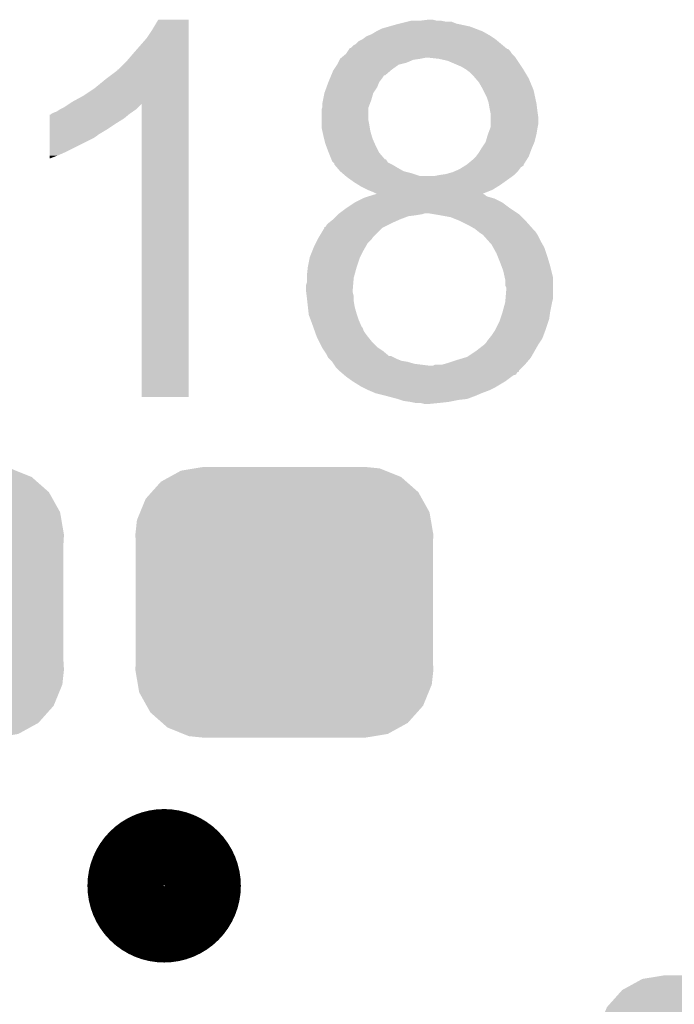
# Model space of a CAD drawing. Extents: x -1.3 to 24.2, y -3.9 to 53.4.
# Tile 24 of 62: x 12.3 to 14, y 16.8 to 19.4. Entities that reach past the tile are written whole.
import ezdxf

# ---------------------------------------------------------------- set-up
doc = ezdxf.new("R2010")
doc.units = 0
doc.layers.get('0').update_dxf_attribs({"linetype": 'CONTINUOUS'})
doc.layers.add('GNSS_22_CLICK_V101_GTO', color=11, linetype='CONTINUOUS')
doc.layers.add('GNSS_22_CLICK_V101_GTS', color=8, linetype='CONTINUOUS')

# ---------------------------------------------------------------- blocks, each defined once
blk = doc.blocks.new('CUSTOM_100')
for points in [[(-0.298526, 0.325596), (-0.268438, 0.342124), (0.30335, 0.325596), (0.2622, 0.342124)], [(-0.268438, 0.342124), (-0.233628, 0.347838), (0.2622, 0.342124), (0.247972, 0.347838)], [(-0.233628, 0.347838), (-0.20955, 0.35179), (0.247972, 0.347838), (0.20955, 0.35179)], [(-0.34504, 0.286174), (-0.320744, 0.31339), (0.348152, 0.286174), (0.317222, 0.31339)], [(-0.320744, 0.31339), (-0.298526, 0.325596), (0.317222, 0.31339), (0.30335, 0.325596)], [(-0.360486, 0.26887), (-0.34504, 0.286174), (0.357822, 0.26887), (0.348152, 0.286174)], [(-0.37475, 0.234078), (-0.360486, 0.26887), (0.377262, 0.234078), (0.357822, 0.26887)], [(-0.383124, 0.213652), (-0.37475, 0.234078), (0.380766, 0.213652), (0.377262, 0.234078)], [(-0.38735, 0.17526), (-0.383124, 0.213652), (0.38735, 0.17526), (0.380766, 0.213652)], [(-0.38608, 0.154124), (-0.38735, 0.17526), (0.38608, 0.154124), (0.38735, 0.17526)], [(-0.38608, -0.154124), (-0.38608, 0.154124), (0.38608, -0.154124), (0.38608, 0.154124)], [(-0.38735, -0.17526), (-0.38608, -0.154124), (0.38735, -0.17526), (0.38608, -0.154124)], [(-0.380764, -0.213652), (-0.38735, -0.17526), (0.383124, -0.213652), (0.38735, -0.17526)], [(-0.377262, -0.234078), (-0.380764, -0.213652), (0.374748, -0.234078), (0.383124, -0.213652)], [(-0.35782, -0.26887), (-0.377262, -0.234078), (0.360486, -0.26887), (0.374748, -0.234078)], [(-0.348152, -0.286174), (-0.35782, -0.26887), (0.345038, -0.286174), (0.360486, -0.26887)], [(-0.31722, -0.31339), (-0.348152, -0.286174), (0.320744, -0.31339), (0.345038, -0.286174)], [(-0.30335, -0.325596), (-0.31722, -0.31339), (0.298524, -0.325596), (0.320744, -0.31339)], [(-0.262198, -0.342124), (-0.30335, -0.325596), (0.268438, -0.342124), (0.298524, -0.325596)], [(-0.247972, -0.347838), (-0.262198, -0.342124), (0.233626, -0.347838), (0.268438, -0.342124)], [(-0.20955, -0.35179), (-0.247972, -0.347838), (0.20955, -0.35179), (0.233626, -0.347838)]]:
    blk.add_solid(points)

msp = doc.modelspace()

# ---------------------------------------------------------------- linework, layer by layer
at = {"layer": 'GNSS_22_CLICK_V101_GTO', "const_width": 0.20066}
msp.add_lwpolyline([(12.61618, 17.1196, 1), (12.8143, 17.1196, 1)], format="xyb", close=True, dxfattribs=at)
at = {"layer": 'GNSS_22_CLICK_V101_GTO'}
for points in [[(12.68476, 19.344638), (12.699998, 19.370018), (12.778738, 19.344638), (12.77874, 19.370018)], [(12.699998, 19.370018), (12.700012, 19.37004), (12.77874, 19.370018), (12.700012, 19.37004)], [(13.3477, 19.36496), (13.357862, 19.3675), (13.446762, 19.36496), (13.434062, 19.3675)], [(13.38072, 19.3675), (13.401042, 19.37004), (13.423902, 19.3675), (13.413742, 19.37004)], [(12.66952, 19.32178), (12.68476, 19.344638), (12.778738, 19.32178), (12.778738, 19.344638)], [(13.26642, 19.33956), (13.281662, 19.347182), (13.543282, 19.33956), (13.523462, 19.347182)], [(13.281662, 19.347182), (13.29943, 19.352258), (13.523462, 19.347182), (13.510262, 19.352258)], [(13.29943, 19.352258), (13.31722, 19.35734), (13.510262, 19.352258), (13.486554, 19.35734)], [(13.31722, 19.35734), (13.32738, 19.35988), (13.486554, 19.35734), (13.474702, 19.35988)], [(13.32738, 19.35988), (13.347692, 19.364958), (13.474702, 19.35988), (13.462004, 19.364958)], [(13.347692, 19.364958), (13.3477, 19.36496), (13.462004, 19.364958), (13.446762, 19.36496)], [(12.63396, 19.28114), (12.66952, 19.32178), (12.778738, 19.28114), (12.778738, 19.32178)], [(13.220704, 19.314162), (13.230856, 19.31924), (13.582396, 19.314162), (13.5763, 19.31924)], [(13.230856, 19.31924), (13.23086, 19.319242), (13.5763, 19.31924), (13.576298, 19.319242)], [(13.23086, 19.319242), (13.24102, 19.32686), (13.576298, 19.319242), (13.56487, 19.32686)], [(13.24102, 19.32686), (13.24737, 19.3294), (13.56487, 19.32686), (13.56106, 19.3294)], [(13.24737, 19.3294), (13.253722, 19.33194), (13.56106, 19.3294), (13.556616, 19.33194)], [(13.253722, 19.33194), (13.26642, 19.33956), (13.556616, 19.33194), (13.543282, 19.33956)], [(13.192764, 19.28876), (13.19615, 19.293834), (13.6144, 19.28876), (13.609326, 19.293834)], [(13.19615, 19.293834), (13.196154, 19.29384), (13.609326, 19.293834), (13.606786, 19.29384)], [(13.196154, 19.29384), (13.19785, 19.29638), (13.606786, 19.29384), (13.603738, 19.29638)], [(13.19785, 19.29638), (13.200386, 19.296386), (13.603738, 19.29638), (13.603732, 19.296386)], [(13.200386, 19.296386), (13.208004, 19.304002), (13.603732, 19.296386), (13.59459, 19.304002)], [(13.208004, 19.304002), (13.21308, 19.306542), (13.59459, 19.304002), (13.591542, 19.306542)], [(13.21308, 19.306542), (13.220704, 19.314162), (13.591542, 19.306542), (13.582396, 19.314162)], [(12.61872, 19.26336), (12.63396, 19.28114), (12.778736, 19.26336), (12.778738, 19.28114)], [(13.16736, 19.258282), (13.171172, 19.2659), (13.345162, 19.258282), (13.362944, 19.2659)], [(13.171172, 19.2659), (13.172442, 19.26844), (13.362944, 19.2659), (13.380718, 19.26844)], [(13.172442, 19.26844), (13.172444, 19.268442), (13.380718, 19.26844), (13.380728, 19.268442)], [(13.172444, 19.268442), (13.175488, 19.27098), (13.380728, 19.268442), (13.393422, 19.27098)], [(13.175488, 19.27098), (13.178536, 19.27352), (13.628794, 19.27098), (13.6271, 19.27352)], [(13.178536, 19.27352), (13.187674, 19.281138), (13.6271, 19.27352), (13.619482, 19.281138)], [(13.187674, 19.281138), (13.18768, 19.281142), (13.619482, 19.281138), (13.61948, 19.281142)], [(13.18768, 19.281142), (13.192764, 19.28876), (13.61948, 19.281142), (13.6144, 19.28876)], [(13.42898, 19.26844), (13.40612, 19.27098), (13.630488, 19.26844), (13.628794, 19.27098)], [(13.451842, 19.263358), (13.42898, 19.26844), (13.633876, 19.263358), (13.630488, 19.26844)], [(12.59332, 19.23797), (12.593342, 19.2405), (12.778736, 19.23797), (12.778736, 19.2405)], [(12.593342, 19.2405), (12.595866, 19.240506), (12.778736, 19.2405), (12.778736, 19.240506)], [(12.595866, 19.240506), (12.61872, 19.26336), (12.778736, 19.240506), (12.778736, 19.26336)], [(13.154662, 19.237962), (13.156352, 19.2405), (13.304096, 19.237962), (13.307058, 19.2405)], [(13.156352, 19.2405), (13.16482, 19.253202), (13.307058, 19.2405), (13.324842, 19.253202)], [(13.16482, 19.253202), (13.16736, 19.258282), (13.324842, 19.253202), (13.345162, 19.258282)], [(13.4874, 19.24812), (13.451842, 19.263358), (13.644036, 19.24812), (13.633876, 19.263358)], [(13.495864, 19.243042), (13.4874, 19.24812), (13.64742, 19.243042), (13.644036, 19.24812)], [(13.5001, 19.2405), (13.495864, 19.243042), (13.648946, 19.2405), (13.64742, 19.243042)], [(13.51026, 19.232878), (13.5001, 19.2405), (13.653518, 19.232878), (13.648946, 19.2405)], [(12.5349, 19.19224), (12.56284, 19.2151), (12.778736, 19.19224), (12.778736, 19.2151)], [(12.56284, 19.2151), (12.59332, 19.23797), (12.778736, 19.2151), (12.778736, 19.23797)], [(13.14196, 19.207482), (13.146194, 19.21764), (13.274042, 19.207482), (13.28166, 19.21764)], [(13.146194, 19.21764), (13.149368, 19.22526), (13.28166, 19.21764), (13.28675, 19.22526)], [(13.149368, 19.22526), (13.14937, 19.225264), (13.28675, 19.22526), (13.289286, 19.225264)], [(13.14937, 19.225264), (13.154662, 19.237962), (13.289286, 19.225264), (13.304096, 19.237962)], [(13.51788, 19.22526), (13.51026, 19.232878), (13.65809, 19.22526), (13.653518, 19.232878)], [(13.524412, 19.21764), (13.51788, 19.22526), (13.66266, 19.21764), (13.65809, 19.22526)], [(13.533122, 19.207478), (13.524412, 19.21764), (13.666894, 19.207478), (13.66266, 19.21764)], [(12.50442, 19.17192), (12.5349, 19.19224), (12.778734, 19.17192), (12.778736, 19.19224)], [(13.131802, 19.179544), (13.137342, 19.19478), (13.258802, 19.179544), (13.26896, 19.19478)], [(13.137342, 19.19478), (13.14196, 19.207478), (13.26896, 19.19478), (13.27404, 19.207478)], [(13.14196, 19.207478), (13.14196, 19.207482), (13.27404, 19.207478), (13.274042, 19.207482)], [(13.54328, 19.1897), (13.533122, 19.207478), (13.674302, 19.1897), (13.666894, 19.207478)], [(13.544552, 19.187158), (13.54328, 19.1897), (13.67536, 19.187158), (13.674302, 19.1897)], [(12.476478, 19.156678), (12.50442, 19.17192), (12.778734, 19.156678), (12.778734, 19.17192)], [(13.128242, 19.161758), (13.131802, 19.17954), (13.253718, 19.161758), (13.2588, 19.17954)], [(13.131802, 19.17954), (13.131802, 19.179544), (13.2588, 19.17954), (13.258802, 19.179544)], [(13.55344, 19.169378), (13.544552, 19.187158), (13.679172, 19.169378), (13.67536, 19.187158)], [(13.55852, 19.15414), (13.55344, 19.169378), (13.682436, 19.15414), (13.679172, 19.169378)], [(12.443462, 19.13636), (12.453622, 19.141442), (12.64158, 19.13636), (12.64666, 19.141442)], [(12.453622, 19.141442), (12.468806, 19.151564), (12.64666, 19.141442), (12.656782, 19.151564)], [(12.468806, 19.151564), (12.476478, 19.156678), (12.778734, 19.151564), (12.778734, 19.156678)], [(12.65682, 18.389622), (12.656782, 19.151564), (12.778718, 18.389622), (12.778734, 19.151564)], [(13.124182, 19.136362), (13.125874, 19.141444), (13.2461, 19.136362), (13.246102, 19.141444)], [(13.125874, 19.141444), (13.12672, 19.143984), (13.246102, 19.141444), (13.247054, 19.143984)], [(13.12672, 19.154142), (13.128242, 19.161758), (13.250862, 19.154142), (13.253718, 19.161758)], [(13.12672, 19.143984), (13.12672, 19.154142), (13.247054, 19.143984), (13.250862, 19.154142)], [(13.558944, 19.1516), (13.55852, 19.15414), (13.68298, 19.1516), (13.682436, 19.15414)], [(13.56106, 19.1389), (13.558944, 19.1516), (13.684568, 19.1389), (13.68298, 19.1516)], [(13.562584, 19.13128), (13.56106, 19.1389), (13.68552, 19.13128), (13.684568, 19.1389)], [(12.418076, 19.1008), (12.41808, 19.1135), (12.59078, 19.1008), (12.611098, 19.1135)], [(12.41808, 19.1135), (12.418082, 19.12366), (12.611098, 19.1135), (12.62329, 19.12366)], [(12.418082, 19.12366), (12.420606, 19.123666), (12.62329, 19.12366), (12.623298, 19.123666)], [(12.420606, 19.123666), (12.42314, 19.1262), (12.623298, 19.123666), (12.62634, 19.1262)], [(12.42314, 19.1262), (12.423144, 19.126202), (12.62634, 19.1262), (12.626342, 19.126202)], [(12.423144, 19.126202), (12.428222, 19.12874), (12.626342, 19.126202), (12.63015, 19.12874)], [(12.428222, 19.12874), (12.435844, 19.131282), (12.63015, 19.12874), (12.633962, 19.131282)], [(12.435844, 19.131282), (12.443462, 19.13636), (12.633962, 19.131282), (12.64158, 19.13636)], [(13.12418, 19.108422), (13.124182, 19.136362), (13.2461, 19.108422), (13.2461, 19.136362)], [(13.5636, 19.126198), (13.562584, 19.13128), (13.686246, 19.126198), (13.68552, 19.13128)], [(13.563598, 19.113498), (13.5636, 19.126198), (13.68806, 19.113498), (13.686246, 19.126198)], [(13.563598, 19.100798), (13.563598, 19.113498), (13.68806, 19.100798), (13.68806, 19.113498)], [(12.418074, 19.08556), (12.418076, 19.1008), (12.567922, 19.08556), (12.59078, 19.1008)], [(13.12418, 19.09572), (13.12418, 19.108422), (13.24864, 19.09572), (13.2461, 19.108422)], [(13.12418, 19.090642), (13.12418, 19.09572), (13.249488, 19.090642), (13.24864, 19.09572)], [(13.12644, 19.08048), (13.12418, 19.090642), (13.25118, 19.08048), (13.249488, 19.090642)], [(13.556932, 19.07286), (13.562646, 19.0881), (13.68298, 19.07286), (13.68552, 19.0881)], [(13.562646, 19.0881), (13.563598, 19.090636), (13.68552, 19.0881), (13.686026, 19.090636)], [(13.563598, 19.090636), (13.563598, 19.100798), (13.686026, 19.090636), (13.68806, 19.100798)], [(12.418062, 19.02714), (12.41807, 19.0627), (12.46124, 19.02714), (12.532358, 19.0627)], [(12.41807, 19.070318), (12.418074, 19.08556), (12.542518, 19.070318), (12.567922, 19.08556)], [(12.41807, 19.06778), (12.41807, 19.070318), (12.53998, 19.06778), (12.542518, 19.070318)], [(12.41807, 19.0627), (12.41807, 19.06778), (12.532358, 19.0627), (12.53998, 19.06778)], [(13.12926, 19.06778), (13.12644, 19.08048), (13.254808, 19.06778), (13.25118, 19.08048)], [(13.130532, 19.0627), (13.12926, 19.06778), (13.256258, 19.0627), (13.254808, 19.06778)], [(13.13434, 19.047462), (13.130532, 19.0627), (13.262792, 19.047462), (13.256258, 19.0627)], [(13.550898, 19.052538), (13.555982, 19.070322), (13.677898, 19.052538), (13.682344, 19.070322)], [(13.555982, 19.070322), (13.556932, 19.07286), (13.682344, 19.070322), (13.68298, 19.07286)], [(13.135294, 19.04492), (13.13434, 19.047462), (13.26388, 19.04492), (13.262792, 19.047462)], [(13.14196, 19.02714), (13.135294, 19.04492), (13.27277, 19.02714), (13.26388, 19.04492)], [(13.53312, 19.0246), (13.539214, 19.03476), (13.666468, 19.0246), (13.67028, 19.03476)], [(13.539214, 19.03476), (13.54074, 19.037302), (13.67028, 19.03476), (13.671368, 19.037302)], [(13.54074, 19.037302), (13.550898, 19.052536), (13.671368, 19.037302), (13.677896, 19.052536)], [(13.550898, 19.052536), (13.550898, 19.052538), (13.677896, 19.052536), (13.677898, 19.052538)], [(12.41806, 19.01698), (12.418062, 19.02714), (12.43838, 19.01698), (12.46124, 19.02714)], [(12.41806, 19.00939), (12.41806, 19.01698), (12.41806, 19.00939), (12.43838, 19.01698)], [(13.142976, 19.024604), (13.14196, 19.02714), (13.274038, 19.024604), (13.27277, 19.02714)], [(13.150088, 19.006826), (13.142976, 19.024604), (13.289274, 19.006826), (13.274038, 19.024604)], [(13.51788, 19.00682), (13.525496, 19.014438), (13.657896, 19.00682), (13.662658, 19.014438)], [(13.525496, 19.014438), (13.525498, 19.01444), (13.662658, 19.014438), (13.662658, 19.01444)], [(13.525498, 19.01444), (13.53312, 19.0246), (13.662658, 19.01444), (13.666468, 19.0246)], [(13.15009, 19.00682), (13.150088, 19.006826), (13.29181, 19.00682), (13.289274, 19.006826)], [(13.15212, 19.001744), (13.15009, 19.00682), (13.295204, 19.001744), (13.29181, 19.00682)], [(13.154658, 18.999204), (13.15212, 19.001744), (13.2969, 18.999204), (13.295204, 19.001744)], [(13.157194, 18.996666), (13.154658, 18.999204), (13.301974, 18.996666), (13.2969, 18.999204)], [(13.1572, 18.994126), (13.157194, 18.996666), (13.30705, 18.994126), (13.301974, 18.996666)], [(13.157206, 18.99412), (13.1572, 18.994126), (13.30706, 18.99412), (13.30705, 18.994126)], [(13.163734, 18.9865), (13.157206, 18.99412), (13.31976, 18.9865), (13.30706, 18.99412)], [(13.172438, 18.97634), (13.163734, 18.9865), (13.337538, 18.97634), (13.31976, 18.9865)], [(13.48232, 18.98142), (13.490444, 18.986498), (13.638528, 18.98142), (13.642338, 18.986498)], [(13.490444, 18.986498), (13.498568, 18.991576), (13.642338, 18.986498), (13.649952, 18.991576)], [(13.498568, 18.991576), (13.50263, 18.994116), (13.649952, 18.991576), (13.64996, 18.994116)], [(13.50263, 18.994116), (13.502638, 18.99412), (13.64996, 18.994116), (13.649962, 18.99412)], [(13.502638, 18.99412), (13.51788, 19.00682), (13.649962, 18.99412), (13.657896, 19.00682)], [(13.178368, 18.971258), (13.172438, 18.97634), (13.35786, 18.971258), (13.337538, 18.97634)], [(13.187254, 18.963642), (13.178368, 18.971258), (13.380718, 18.963642), (13.35786, 18.971258)], [(13.187258, 18.96364), (13.187254, 18.963642), (13.416278, 18.96364), (13.380718, 18.963642)], [(13.19022, 18.9611), (13.187258, 18.96364), (13.617448, 18.9611), (13.621004, 18.96364)], [(13.208002, 18.9484), (13.19022, 18.9611), (13.599668, 18.9484), (13.617448, 18.9611)], [(13.416278, 18.96364), (13.428982, 18.96618), (13.621004, 18.96364), (13.62456, 18.96618)], [(13.428982, 18.96618), (13.446758, 18.96872), (13.62456, 18.96618), (13.627098, 18.96872)], [(13.446758, 18.96872), (13.46454, 18.973798), (13.627098, 18.96872), (13.632176, 18.973798)], [(13.46454, 18.973798), (13.470468, 18.97634), (13.632176, 18.973798), (13.634718, 18.97634)], [(13.470468, 18.97634), (13.48232, 18.98142), (13.634718, 18.97634), (13.638528, 18.98142)], [(13.220194, 18.94078), (13.208002, 18.9484), (13.589, 18.94078), (13.599668, 18.9484)], [(13.228322, 18.9357), (13.220194, 18.94078), (13.580872, 18.9357), (13.589, 18.94078)], [(13.24356, 18.92808), (13.228322, 18.9357), (13.56868, 18.92808), (13.580872, 18.9357)], [(13.230858, 18.90522), (13.235942, 18.907762), (13.57376, 18.90522), (13.564862, 18.907762)], [(13.235942, 18.907762), (13.244148, 18.910298), (13.564862, 18.907762), (13.555982, 18.910298)], [(13.25626, 18.923), (13.24356, 18.92808), (13.556028, 18.923), (13.56868, 18.92808)], [(13.244148, 18.910298), (13.252366, 18.912838), (13.555982, 18.910298), (13.550904, 18.912838)], [(13.252366, 18.912838), (13.260586, 18.915378), (13.550904, 18.912838), (13.54836, 18.915378)], [(13.266416, 18.917922), (13.25626, 18.923), (13.543382, 18.917922), (13.556028, 18.923)], [(13.260586, 18.915378), (13.26874, 18.917898), (13.54836, 18.915378), (13.543324, 18.917898)], [(13.268812, 18.91792), (13.266416, 18.917922), (13.543378, 18.91792), (13.543382, 18.917922)], [(13.26874, 18.917898), (13.268812, 18.91792), (13.543324, 18.917898), (13.543378, 18.91792)], [(13.18768, 18.87982), (13.210538, 18.895058), (13.6144, 18.87982), (13.59408, 18.895058)], [(13.210538, 18.895058), (13.210542, 18.89506), (13.59408, 18.895058), (13.594078, 18.89506)], [(13.210542, 18.89506), (13.230858, 18.90522), (13.594078, 18.89506), (13.57376, 18.90522)], [(13.15466, 18.85188), (13.16228, 18.8595), (13.32992, 18.85188), (13.350242, 18.8595)], [(13.16228, 18.8595), (13.16482, 18.86204), (13.350242, 18.8595), (13.37056, 18.86204)], [(13.16482, 18.86204), (13.167362, 18.86458), (13.37056, 18.86204), (13.38579, 18.86458)], [(13.167362, 18.86458), (13.167364, 18.864582), (13.38579, 18.86458), (13.385802, 18.864582)], [(13.167364, 18.864582), (13.170748, 18.86712), (13.385802, 18.864582), (13.393424, 18.86712)], [(13.170748, 18.86712), (13.18768, 18.87982), (13.63345, 18.86712), (13.6144, 18.87982)], [(13.416294, 18.864578), (13.401042, 18.86712), (13.637262, 18.864578), (13.63345, 18.86712)], [(13.43152, 18.86204), (13.416294, 18.864578), (13.6398, 18.86204), (13.637262, 18.864578)], [(13.459462, 18.856958), (13.43152, 18.86204), (13.644882, 18.856958), (13.6398, 18.86204)], [(13.48486, 18.8468), (13.459462, 18.856958), (13.65504, 18.8468), (13.644882, 18.856958)], [(13.1318, 18.829024), (13.131822, 18.83156), (13.281668, 18.829024), (13.28674, 18.83156)], [(13.131822, 18.83156), (13.134344, 18.831568), (13.28674, 18.83156), (13.286756, 18.831568)], [(13.134344, 18.831568), (13.139422, 18.839182), (13.286756, 18.831568), (13.301984, 18.839182)], [(13.139422, 18.839182), (13.142594, 18.84172), (13.301984, 18.839182), (13.30706, 18.84172)], [(13.142594, 18.84172), (13.15212, 18.84934), (13.30706, 18.84172), (13.324204, 18.84934)], [(13.15212, 18.84934), (13.15466, 18.85188), (13.324204, 18.84934), (13.32992, 18.85188)], [(13.48994, 18.84426), (13.48486, 18.8468), (13.65758, 18.84426), (13.65504, 18.8468)], [(13.505178, 18.83664), (13.48994, 18.84426), (13.664354, 18.83664), (13.65758, 18.84426)], [(13.522958, 18.82648), (13.505178, 18.83664), (13.673386, 18.82648), (13.664354, 18.83664)], [(13.11656, 18.803618), (13.118086, 18.806162), (13.257104, 18.803618), (13.258802, 18.806162)], [(13.118086, 18.806162), (13.131798, 18.829022), (13.258802, 18.806162), (13.281664, 18.829022)], [(13.131798, 18.829022), (13.1318, 18.829024), (13.281664, 18.829022), (13.281668, 18.829024)], [(13.52931, 18.8214), (13.522958, 18.82648), (13.6779, 18.8214), (13.673386, 18.82648)], [(13.532486, 18.81886), (13.52931, 18.8214), (13.68044, 18.81886), (13.6779, 18.8214)], [(13.53566, 18.81632), (13.532486, 18.81886), (13.682134, 18.81632), (13.68044, 18.81886)], [(13.543282, 18.811238), (13.53566, 18.81632), (13.68552, 18.811238), (13.682134, 18.81632)], [(13.54582, 18.8087), (13.543282, 18.811238), (13.68679, 18.8087), (13.68552, 18.811238)], [(13.557108, 18.796002), (13.54582, 18.8087), (13.69314, 18.796002), (13.68679, 18.8087)], [(13.10386, 18.77822), (13.10894, 18.78838), (13.237754, 18.77822), (13.243562, 18.78838)], [(13.10894, 18.78838), (13.11402, 18.79854), (13.243562, 18.78838), (13.25372, 18.79854)], [(13.11402, 18.79854), (13.11656, 18.803618), (13.25372, 18.79854), (13.257104, 18.803618)], [(13.566142, 18.785838), (13.557108, 18.796002), (13.698948, 18.785838), (13.69314, 18.796002)], [(13.570376, 18.778218), (13.566142, 18.785838), (13.7033, 18.778218), (13.698948, 18.785838)], [(13.093702, 18.752822), (13.10081, 18.770598), (13.22451, 18.752822), (13.2334, 18.770598)], [(13.10081, 18.770598), (13.10386, 18.77822), (13.2334, 18.770598), (13.237754, 18.77822)], [(13.57884, 18.76298), (13.570376, 18.778218), (13.70838, 18.76298), (13.7033, 18.778218)], [(13.581888, 18.75536), (13.57884, 18.76298), (13.71092, 18.75536), (13.70838, 18.76298)], [(13.589, 18.73758), (13.581888, 18.75536), (13.716254, 18.73758), (13.71092, 18.75536)], [(13.08862, 18.72742), (13.093192, 18.75028), (13.21562, 18.72742), (13.22324, 18.75028)], [(13.093192, 18.75028), (13.093702, 18.752822), (13.22324, 18.75028), (13.22451, 18.752822)], [(13.591858, 18.72996), (13.589, 18.73758), (13.71854, 18.72996), (13.716254, 18.73758)], [(13.59662, 18.717258), (13.591858, 18.72996), (13.721716, 18.717258), (13.71854, 18.72996)], [(13.08608, 18.70456), (13.08862, 18.727418), (13.209384, 18.70456), (13.215618, 18.727418)], [(13.08608, 18.699482), (13.08608, 18.70456), (13.208, 18.699482), (13.209384, 18.70456)], [(13.08862, 18.727418), (13.08862, 18.72742), (13.215618, 18.727418), (13.21562, 18.72742)], [(13.600572, 18.699478), (13.59662, 18.717258), (13.72616, 18.699478), (13.721716, 18.717258)], [(13.08354, 18.669002), (13.083542, 18.679162), (13.20546, 18.669002), (13.206306, 18.679162)], [(13.083542, 18.679162), (13.08608, 18.686784), (13.206306, 18.679162), (13.20694, 18.686784)], [(13.08608, 18.686784), (13.08608, 18.699482), (13.20694, 18.686784), (13.208, 18.699482)], [(13.6017, 18.694398), (13.600572, 18.699478), (13.72616, 18.694398), (13.72616, 18.699478)], [(13.601702, 18.679156), (13.6017, 18.694398), (13.72616, 18.679156), (13.72616, 18.694398)], [(13.60424, 18.674076), (13.601702, 18.679156), (13.72616, 18.674076), (13.72616, 18.679156)], [(13.083542, 18.669), (13.08354, 18.669002), (13.20546, 18.669), (13.20546, 18.669002)], [(13.084494, 18.661382), (13.083542, 18.669), (13.20546, 18.661382), (13.20546, 18.669)], [(13.085764, 18.651222), (13.084494, 18.661382), (13.208, 18.651222), (13.20546, 18.661382)], [(13.08608, 18.64868), (13.085764, 18.651222), (13.208, 18.64868), (13.208, 18.651222)], [(13.602546, 18.646138), (13.60424, 18.66646), (13.72616, 18.646138), (13.72616, 18.66646)], [(13.60424, 18.66646), (13.60424, 18.674076), (13.72616, 18.66646), (13.72616, 18.674076)], [(13.08721, 18.638522), (13.08608, 18.64868), (13.208, 18.638522), (13.208, 18.64868)], [(13.088904, 18.62328), (13.08721, 18.638522), (13.21054, 18.62328), (13.208, 18.638522)], [(13.594772, 18.61058), (13.6017, 18.635978), (13.71854, 18.61058), (13.723618, 18.635978)], [(13.6017, 18.63598), (13.602546, 18.646138), (13.72362, 18.63598), (13.72616, 18.646138)], [(13.6017, 18.635978), (13.6017, 18.63598), (13.723618, 18.635978), (13.72362, 18.63598)], [(13.090878, 18.6055), (13.088904, 18.62328), (13.21562, 18.6055), (13.21054, 18.62328)], [(13.09116, 18.602962), (13.090878, 18.6055), (13.216466, 18.602962), (13.21562, 18.6055)], [(13.095924, 18.59026), (13.09116, 18.602962), (13.2207, 18.59026), (13.216466, 18.602962)], [(13.588998, 18.592798), (13.59408, 18.60804), (13.715998, 18.592798), (13.718176, 18.60804)], [(13.59408, 18.60804), (13.594772, 18.61058), (13.718176, 18.60804), (13.71854, 18.61058)], [(13.09878, 18.58264), (13.095924, 18.59026), (13.223966, 18.58264), (13.2207, 18.59026)], [(13.102408, 18.572484), (13.09878, 18.58264), (13.228318, 18.572484), (13.223966, 18.58264)], [(13.576298, 18.564858), (13.58646, 18.58518), (13.706684, 18.564858), (13.713458, 18.58518)], [(13.58646, 18.58518), (13.588998, 18.592798), (13.713458, 18.58518), (13.715998, 18.592798)], [(13.103316, 18.569942), (13.102408, 18.572484), (13.230856, 18.569942), (13.228318, 18.572484)], [(13.106038, 18.56232), (13.103316, 18.569942), (13.2334, 18.56232), (13.230856, 18.569942)], [(13.10876, 18.5547), (13.106038, 18.56232), (13.23848, 18.5547), (13.2334, 18.56232)], [(13.11148, 18.547082), (13.10876, 18.5547), (13.244194, 18.547082), (13.23848, 18.5547)], [(13.560042, 18.541998), (13.56614, 18.54962), (13.698218, 18.541998), (13.701076, 18.54962)], [(13.56614, 18.54962), (13.574606, 18.56232), (13.701076, 18.54962), (13.70584, 18.56232)], [(13.574606, 18.56232), (13.576298, 18.564858), (13.70584, 18.56232), (13.706684, 18.564858)], [(13.112752, 18.54454), (13.11148, 18.547082), (13.2461, 18.54454), (13.244194, 18.547082)], [(13.1191, 18.531842), (13.112752, 18.54454), (13.256258, 18.531842), (13.2461, 18.54454)], [(13.12545, 18.519142), (13.1191, 18.531842), (13.268958, 18.519142), (13.256258, 18.531842)], [(13.5255, 18.50898), (13.548358, 18.52676), (13.6779, 18.50898), (13.68806, 18.52676)], [(13.548358, 18.52676), (13.54836, 18.526762), (13.68806, 18.52676), (13.688062, 18.526762)], [(13.54836, 18.526762), (13.550898, 18.529298), (13.688062, 18.526762), (13.689752, 18.529298)], [(13.550898, 18.529298), (13.55598, 18.53692), (13.689752, 18.529298), (13.694832, 18.53692)], [(13.55598, 18.53692), (13.560042, 18.541998), (13.694832, 18.53692), (13.698218, 18.541998)], [(13.12672, 18.516602), (13.12545, 18.519142), (13.272768, 18.516602), (13.268958, 18.519142)], [(13.131802, 18.50898), (13.12672, 18.516602), (13.2842, 18.50898), (13.272768, 18.516602)], [(13.136878, 18.501362), (13.131802, 18.50898), (13.293344, 18.501362), (13.2842, 18.50898)], [(13.139418, 18.496284), (13.136878, 18.501362), (13.299436, 18.496284), (13.293344, 18.501362)], [(13.50264, 18.493738), (13.5255, 18.50898), (13.66919, 18.493738), (13.6779, 18.50898)], [(13.13942, 18.49628), (13.139418, 18.496284), (13.304516, 18.49628), (13.299436, 18.496284)], [(13.141958, 18.491204), (13.13942, 18.49628), (13.314672, 18.491204), (13.304516, 18.49628)], [(13.144502, 18.48866), (13.141958, 18.491204), (13.31976, 18.48866), (13.314672, 18.491204)], [(13.14958, 18.483582), (13.144502, 18.48866), (13.332458, 18.483582), (13.31976, 18.48866)], [(13.152118, 18.481042), (13.14958, 18.483582), (13.34769, 18.481042), (13.332458, 18.483582)], [(13.15212, 18.48104), (13.152118, 18.481042), (13.3477, 18.48104), (13.34769, 18.481042)], [(13.155508, 18.47596), (13.15212, 18.48104), (13.365478, 18.47596), (13.3477, 18.48104)], [(13.158894, 18.47088), (13.155508, 18.47596), (13.40612, 18.47088), (13.365478, 18.47596)], [(13.413736, 18.47088), (13.418816, 18.473418), (13.649962, 18.47088), (13.6525, 18.473418)], [(13.418816, 18.473418), (13.436598, 18.47342), (13.6525, 18.473418), (13.652502, 18.47342)], [(13.436598, 18.47342), (13.45438, 18.4785), (13.652502, 18.47342), (13.656854, 18.4785)], [(13.45438, 18.4785), (13.47724, 18.48612), (13.656854, 18.4785), (13.663386, 18.48612)], [(13.47724, 18.48612), (13.494176, 18.4912), (13.663386, 18.48612), (13.66774, 18.4912)], [(13.494176, 18.4912), (13.50264, 18.493738), (13.66774, 18.4912), (13.66919, 18.493738)], [(13.16228, 18.4658), (13.158894, 18.47088), (13.644882, 18.4658), (13.649962, 18.47088)], [(13.1699, 18.458178), (13.16228, 18.4658), (13.637262, 18.458178), (13.644882, 18.4658)], [(13.169906, 18.458174), (13.1699, 18.458178), (13.63726, 18.458174), (13.637262, 18.458178)], [(13.17287, 18.455634), (13.169906, 18.458174), (13.637246, 18.455634), (13.63726, 18.458174)], [(13.175834, 18.453094), (13.17287, 18.455634), (13.632178, 18.453094), (13.637246, 18.455634)], [(13.181754, 18.44802), (13.175834, 18.453094), (13.629632, 18.44802), (13.632178, 18.453094)], [(13.18472, 18.445478), (13.181754, 18.44802), (13.622018, 18.445478), (13.629632, 18.44802)], [(13.18768, 18.44294), (13.18472, 18.445478), (13.618634, 18.44294), (13.622018, 18.445478)], [(13.205462, 18.43024), (13.18768, 18.44294), (13.6017, 18.43024), (13.618634, 18.44294)], [(13.205466, 18.430238), (13.205462, 18.43024), (13.601698, 18.430238), (13.6017, 18.43024)], [(13.225782, 18.41754), (13.205466, 18.430238), (13.580532, 18.41754), (13.601698, 18.430238)], [(13.230862, 18.415), (13.225782, 18.41754), (13.5763, 18.415), (13.580532, 18.41754)], [(13.2461, 18.40738), (13.230862, 18.415), (13.56106, 18.40738), (13.5763, 18.415)], [(13.263878, 18.399762), (13.2461, 18.40738), (13.540744, 18.399762), (13.56106, 18.40738)], [(13.263886, 18.39976), (13.263878, 18.399762), (13.54074, 18.39976), (13.540744, 18.399762)], [(13.2842, 18.39468), (13.263886, 18.39976), (13.528886, 18.39468), (13.54074, 18.39976)], [(12.778718, 18.3896), (12.65682, 18.389622), (12.778718, 18.3896), (12.778718, 18.389622)], [(13.293724, 18.39214), (13.2842, 18.39468), (13.52296, 18.39214), (13.528886, 18.39468)], [(13.322294, 18.38452), (13.293724, 18.39214), (13.502638, 18.38452), (13.52296, 18.39214)], [(13.3223, 18.384518), (13.322294, 18.38452), (13.50262, 18.384518), (13.502638, 18.38452)], [(13.32992, 18.38198), (13.3223, 18.384518), (13.479782, 18.38198), (13.50262, 18.384518)], [(13.337538, 18.379442), (13.32992, 18.38198), (13.46709, 18.379442), (13.479782, 18.38198)], [(13.35532, 18.3769), (13.337538, 18.379442), (13.45438, 18.3769), (13.46709, 18.379442)], [(13.368018, 18.37436), (13.35532, 18.3769), (13.43152, 18.37436), (13.45438, 18.3769)], [(13.390878, 18.37182), (13.380718, 18.37436), (13.406122, 18.37182), (13.43152, 18.37436)]]:
    msp.add_solid(points, dxfattribs=at)

# ---------------------------------------------------------------- block references
at = {"layer": 'GNSS_22_CLICK_V101_GTS'}
for p in [(12.06754, 17.8562), (13.02766, 17.8562), (14.22654, 16.5354)]:
    msp.add_blockref('CUSTOM_100', p, dxfattribs=at)

doc.saveas('drawing.dxf')
